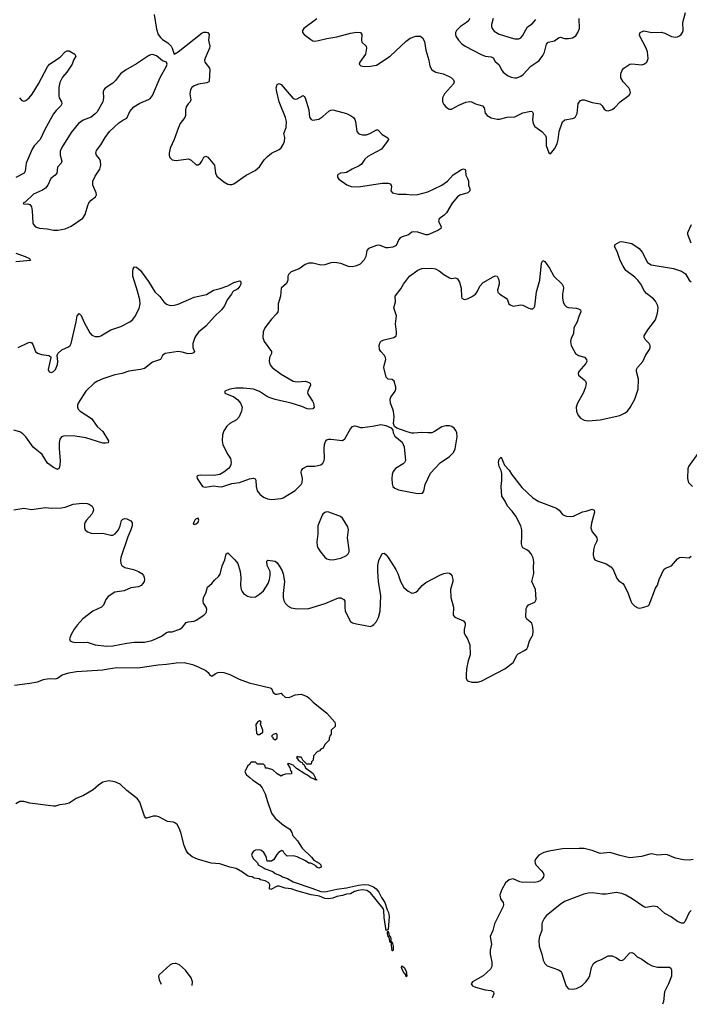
# Model space of a CAD drawing. Header units: inches. Extents: x 501419 to 657765, y 482282 to 547532.
# Tile 8 of 225: x 530749 to 537510, y 486285 to 496218. Entities that reach past the tile are written whole.
import ezdxf

# ---------------------------------------------------------------- set-up
doc = ezdxf.new("R2010")
doc.units = ezdxf.units.IN
doc.header["$MEASUREMENT"] = 0
doc.layers.add('A5438', color=7, linetype='Continuous')
doc.layers.add('A5439', color=7, linetype='Continuous')

msp = doc.modelspace()

# ---------------------------------------------------------------- linework, layer by layer
at = {"layer": 'A5438', "color": 6}
for points, elevation in [([(531261.6, 490000), (531251.8, 489970), (531260.2, 489950), (531280.4, 489940.4), (531314.2, 489934.2), (531430, 489938.1), (531511.3, 489910), (531630, 489897.1), (531690, 489899.9), (531830, 489929), (531910, 489939.7), (532010, 489938.3), (532083.9, 489956.1), (532130, 489973.8), (532181.8, 490000)], 1800), ([(535253.8, 490000), (535270.2, 489970), (535294.2, 489910), (535297.6, 489810), (535278.7, 489750), (535261.9, 489670), (535256.1, 489610), (535258.6, 489570), (535270, 489549.4), (535314.6, 489534.6), (535370, 489533.9), (535410, 489544.1), (535646.4, 489670), (535730, 489734.4), (535750, 489763.2), (535770, 489808), (535780.5, 489819.5), (535847, 489853), (535870, 489870.2), (535880.9, 489890), (535896.8, 489950), (535923.3, 490000)], 1800), ([(530695.6, 489504.4), (530850, 489522.9), (530930, 489539.3), (530990, 489559.8), (531027, 489567), (531050.1, 489570.1), (531110, 489567.2), (531130, 489575.3), (531178.7, 489610), (531244.5, 489630), (531323.2, 489643.2), (531590, 489658.3), (531642.7, 489670), (531730, 489681), (531940.6, 489679.4), (532148.7, 489708.7), (532230, 489714.6), (532330, 489728.7), (532410, 489732.4), (532492.8, 489712.8), (532552, 489690), (532630, 489651), (532653.4, 489633.4), (532670, 489604.7), (532690, 489596), (532721.6, 489618.4), (532750, 489630.6), (532770, 489634), (532810, 489630.7), (532870, 489610.7), (532966.2, 489566.2), (533066.9, 489526.9), (533277.3, 489477.3), (533290.3, 489470.3), (533310, 489431), (533320.5, 489420.5), (533330, 489414.8), (533350, 489414), (533390, 489422), (533398, 489410), (533430, 489384), (533470, 489378.8), (533530, 489407.3), (533590, 489414.8), (533652, 489390), (533670, 489378), (533713.4, 489333.4), (533850, 489221), (533931.3, 489130), (533934, 489110), (533932.7, 489087.3), (533894, 489050), (533894, 489010), (533883.6, 488996.4), (533874, 488970), (533874, 488950), (533830, 488906), (533814, 488870), (533790, 488858), (533776.9, 488843.1), (533754, 488830), (533714, 488790), (533711.6, 488748.4), (533694, 488730), (533692.7, 488707.3), (533648.9, 488708.9), (533608.4, 488748.4), (533595.3, 488775.3), (533590, 488778), (533570, 488778), (533550, 488786), (533545.4, 488774.6), (533561, 488750), (533586, 488730), (533602.8, 488722.8), (533607.7, 488710), (533621, 488701), (533634.8, 488670), (533712.3, 488612.3), (533735.3, 488564.7), (533731.6, 488551.6), (533752, 488548), (533731, 488549), (533719.6, 488559.6), (533688.7, 488568.7), (533655.5, 488595.5), (533628.4, 488608.4), (533544.7, 488664.7), (533510, 488696.2), (533466.4, 488713.6), (533454, 488710), (533478, 488670), (533483.6, 488643.6), (533492, 488630), (533494, 488610), (533432.7, 488607.3), (533403.6, 488596.4), (533390, 488586), (533348.9, 488608.9), (533306, 488650), (533250, 488668), (533230, 488668), (533226, 488690), (533210, 488706), (533150, 488706), (533130, 488726), (533090, 488726), (533078, 488722), (533072.7, 488707.3), (533050, 488686), (533022, 488630), (533039.6, 488599.6), (533074.4, 488574.4), (533104.5, 488544.5), (533170, 488501), (533196, 488470), (533227.9, 488407.9), (533250.8, 488330), (533293.2, 488213.2), (533330, 488161), (533413.2, 488093.2), (533478, 488050), (533498, 488018), (533504.7, 487990), (533555.3, 487935.3), (533601.4, 487861.4), (533696, 487770), (533719.6, 487739.6), (533772, 487710), (533790, 487692), (533792, 487668), (533770, 487658), (533749.1, 487669.1), (533740.4, 487680.4), (533716.4, 487696.4), (533688.7, 487708.7), (533670, 487709), (533633.2, 487733.2), (533550, 487774), (533510, 487784), (533450, 487778), (533418, 487810), (533408.4, 487828.4), (533394.6, 487834.6), (533363.5, 487816.5), (533344.5, 487795.5), (533314.4, 487745.6), (533290, 487729), (533248.9, 487728.9), (533236.5, 487776.5), (533215.5, 487815.5), (533190, 487835.3), (533170, 487844), (533130, 487839), (533110, 487828.7), (533096, 487810), (533091, 487790), (533110, 487751.3), (533150.8, 487710.8), (533158, 487690), (533218.7, 487658.7), (533227.3, 487650), (533304.7, 487624.7), (533330, 487603.1), (533382.8, 487582.7), (533402, 487570), (533452.9, 487552.9), (533510, 487519.6), (533697.7, 487457.7), (533790, 487421.5), (533830, 487418.6), (533950, 487446.2), (534050, 487459.3), (534170, 487487.7), (534227.3, 487492.7), (534269.4, 487490.6), (534321.5, 487470), (534348.2, 487450), (534374.6, 487414.6), (534401.9, 487361.9), (534436, 487310), (534458.5, 487238.5), (534474, 487210), (534479.8, 487170), (534470, 487038), (534450, 487028.7), (534430, 487162), (534425.5, 487230), (534419.2, 487250), (534290, 487408.7), (534253.1, 487433.1), (534210, 487439.1), (534166.4, 487433.6), (534130, 487422.2), (534090, 487400.7), (534050, 487395.9), (534010, 487381.4), (533950, 487372.1), (533910, 487357), (533870, 487349.9), (533830, 487353.2), (533776.6, 487376.6), (533693.3, 487390), (533548.2, 487428.2), (533490, 487448.4), (533430, 487455.4), (533370, 487475.5), (533350, 487477.2), (533283.6, 487443.6), (533269.7, 487449.7), (533273.5, 487490), (533264.5, 487510), (533229, 487530), (533182, 487542), (533168, 487550), (533116, 487556), (533095.3, 487570), (533070, 487572.6), (533050, 487582), (532998.9, 487618.9), (532933.5, 487653.5), (532870, 487667.9), (532770, 487700.5), (532682.6, 487710), (532545.1, 487750), (532490, 487774), (532450, 487806), (532430, 487835.1), (532410, 487887.1), (532376.3, 488016.3), (532360.1, 488060.1), (532338.9, 488098.9), (532315.8, 488115.8), (532300.9, 488120.9), (532241.4, 488130), (532155.7, 488175.7), (532130, 488183.4), (532097.6, 488182.4), (532030, 488161.6), (532024, 488164), (532010, 488182), (531963.5, 488323.5), (531938.6, 488358.6), (531830, 488440.6), (531764.3, 488504.3), (531710, 488529.9), (531650, 488538.5), (531590, 488525.6), (531543.5, 488496.5), (531490, 488448.2), (531393.8, 488390), (531320.7, 488359.3), (531250, 488315.1), (531210, 488304.7), (531150, 488298.4), (531110, 488285.1), (531090, 488284.5), (530850, 488312.3), (530790, 488332), (530750, 488329.5), (530710, 488306.6)], 1700), ([(537550, 487746.2), (537510, 487739.8), (537450, 487741.5), (537370, 487759), (537290, 487791.3), (537270, 487794.9), (537190, 487789.8), (537130, 487801.2), (537110, 487800.9), (537025.5, 487774.5), (536910, 487761.7), (536810, 487785.3), (536710, 487815.2), (536610, 487807.5), (536530, 487837.2), (536450, 487855.4), (536398.1, 487858.1), (536230, 487852.8), (536090, 487831), (536042.6, 487817.4), (535992.2, 487790), (535956.2, 487750), (535950.1, 487729.9), (535952.7, 487710), (535961.8, 487690), (536018, 487630), (536033.2, 487610), (536040.4, 487590), (536037.5, 487570), (536025.4, 487550), (536005.4, 487530), (535981.4, 487518.5), (535950, 487512.7), (535870, 487516.9), (535830, 487514.1), (535799.8, 487519.8), (535730, 487549.1), (535690, 487540.2), (535653.2, 487510), (535617.2, 487442.8), (535598.3, 487390), (535605, 487350), (535630.1, 487310), (535633.7, 487290), (535630.1, 487270), (535544.3, 487095.7), (535527.5, 487030), (535500.9, 486970), (535512.2, 486890), (535499.8, 486830), (535498.8, 486790), (535515.8, 486710), (535515.5, 486664.5), (535501.1, 486638.9), (535427.7, 486572.3), (535319.3, 486510), (535307.2, 486490), (535320.3, 486470), (535350, 486455.9), (535450, 486431.9), (535504.4, 486424.4), (535532.6, 486410), (535537.3, 486390), (535518.3, 486350), (535518, 486349.6)], 1800), ([(537528.7, 487231.3), (537508.8, 487210), (537464, 487116), (537450, 487104.3), (537430, 487102.7), (537390, 487119.8), (537325.7, 487165.7), (537261.5, 487201.5), (537190, 487266.9), (537150, 487275.8), (537090, 487263.5), (537070, 487262.3), (537050, 487267.2), (536933.1, 487350), (536870, 487385.9), (536830, 487401.5), (536770, 487412), (536670, 487394.2), (536630, 487395), (536530, 487409.6), (536490, 487407.2), (536444.1, 487395.9), (536250, 487321.3), (536207.5, 487292.5), (536064.1, 487175.9), (536044, 487150), (536025.5, 487110), (536020.8, 487090), (536019.3, 487030), (535997.5, 486970), (535990.6, 486930), (535994.1, 486870), (536019.6, 486790), (536032.7, 486730), (536050, 486695.2), (536074.1, 486674.1), (536190, 486632.2), (536214.7, 486614.7), (536227.5, 486590), (536266.3, 486466.3), (536290, 486440.7), (536330, 486435.9), (536370, 486444.6), (536410, 486462.6), (536430, 486477.2), (536470, 486515.7), (536496.4, 486550), (536505.8, 486574.2), (536523, 486657), (536543.7, 486696.3), (536570, 486716.6), (536622.7, 486737.3), (536690, 486773.4), (536730, 486772.1), (536773.9, 486753.9), (536810, 486730.1), (536830, 486727.6), (536850, 486737.4), (536901.8, 486798.2), (536910, 486803.9), (536930, 486806.2), (536950, 486795.5), (536984.5, 486764.5), (537030, 486740.3), (537090, 486695.7), (537134.4, 486674.4), (537190, 486658.2), (537290, 486660.3), (537310, 486657.9), (537322.9, 486650), (537331.5, 486630), (537330.5, 486570), (537301.4, 486490), (537259.4, 486410), (537248.7, 486311.3), (537240.1, 486284.6)], 1900), ([(532490.3, 486475), (532495.6, 486510), (532481.6, 486550), (532423, 486630), (532361.5, 486681.5), (532330, 486696.5), (532317.3, 486697.3), (532290, 486693), (532270, 486682), (532156.9, 486583.1), (532152.1, 486567.9), (532157.2, 486530), (532177, 486488.4)], 1800)]:
    msp.add_lwpolyline(points, dxfattribs=dict(at, elevation=elevation))
at = {"layer": 'A5438', "color": 6, "elevation": 1700}
for points in [[(533170, 489144), (533150, 489129.3), (533132.8, 489107.2), (533140.4, 489020.4), (533150, 489007.3), (533170, 489006.7), (533204.5, 489030), (533203, 489050), (533182, 489110), (533188.7, 489130), (533180.4, 489140.4)], [(533338, 489018), (533310, 489008), (533292, 488990), (533302, 488982), (533310, 488964.7), (533330, 488952), (533348, 488970), (533347.3, 489007.3)], [(534515.5, 486824.5), (534510, 486825.1), (534502.7, 486877.3), (534502.7, 486897.3), (534508, 486908), (534490, 486909.3), (534479.1, 486959.1), (534470, 486963.7), (534467.9, 486970), (534462.4, 486997.6), (534463.1, 487016.9), (534470, 487022), (534478.8, 486978.8), (534490, 486970.5), (534495.6, 486950), (534498, 486918), (534510, 486910.8), (534518.9, 486870), (534518.8, 486830)], [(534650, 486562.7), (534644.7, 486584.8), (534636.9, 486596.9), (534630, 486598.7), (534610, 486635.1), (534603.1, 486656.9), (534605.8, 486674.2), (534630, 486656.5), (534650, 486619.1), (534657.3, 486570)]]:
    msp.add_lwpolyline(points, close=True, dxfattribs=at)
at = {"layer": 'A5439', "color": 6}
for points, elevation in [([(532107.2, 496270), (532130, 496120.9), (532148.3, 496070), (532170, 496036.9), (532190, 496018.7), (532246, 495986), (532278.5, 495950), (532289.4, 495930), (532308, 495870), (532350, 495895), (532590, 496085.2), (532610, 496092.8), (532632.6, 496092.6), (532650, 496087.7), (532662.4, 496070), (532654.6, 496010), (532667.3, 495950), (532665.6, 495930), (532621.3, 495830), (532616.6, 495810), (532618.4, 495790), (532664.8, 495730), (532670, 495710.6), (532661.8, 495598.2), (532658.9, 495590), (532638.5, 495581.5), (532553.6, 495566.4), (532509.2, 495550.8), (532486.4, 495533.6), (532472.7, 495510), (532466.8, 495470), (532478.6, 495410), (532470.2, 495390), (532449.4, 495370), (532430, 495339.7), (532423.8, 495310), (532423.6, 495250), (532416.6, 495230), (532371, 495169), (532351, 495129), (532308.2, 495010), (532270, 494920.4), (532257.8, 494870), (532258.4, 494850), (532266.8, 494826.8), (532290, 494804.6), (532330, 494795.8), (532452.9, 494812.9), (532480.1, 494800.1), (532530, 494753.4), (532550, 494753), (532574.6, 494770), (532589.8, 494790), (532610, 494831.4), (532630, 494839.7), (532650, 494832.1), (532714.8, 494750), (532726.8, 494670), (532740.8, 494640.8), (532810, 494583.2), (532850, 494559.2), (532870, 494554), (532890, 494554), (532910, 494561.6), (533034.8, 494650), (533125.2, 494694.8), (533170, 494731.8), (533217.3, 494802.7), (533250, 494839.1), (533290, 494870.1), (533370, 494908.7), (533390, 494925.6), (533410, 494958.6), (533422.4, 494990), (533424.6, 495030), (533415.7, 495070), (533440.8, 495130), (533443.9, 495190), (533433.5, 495230), (533369.9, 495390.1), (533343.8, 495490), (533339.9, 495530), (533343.9, 495550), (533350, 495563.2), (533370, 495574.7), (533390, 495564.7), (533510, 495424.2), (533530, 495416.3), (533550, 495419.8), (533610, 495452.6), (533622.5, 495442.5), (533631.1, 495431.1), (533667, 495310), (533673.9, 495233.9), (533691.5, 495211.5), (533710, 495205.9), (533730, 495206.3), (533770, 495215.7), (533810, 495240.7), (533870, 495296.3), (533890, 495306.6), (533910, 495308.8), (534047.2, 495270), (534090.2, 495250), (534119.4, 495230), (534133.9, 495210), (534140.4, 495190), (534153.4, 495090), (534168.9, 495070), (534182.5, 495062.5), (534210, 495054.6), (534250, 495055.9), (534290, 495072.3), (534350, 495105.8), (534365.5, 495105.5), (534410, 495058.3), (534464.9, 495024.9), (534471.4, 495010), (534461, 494990), (534403.8, 494910), (534300.5, 494859.5), (534263.7, 494836.3), (534234.7, 494810), (534198.9, 494761.1), (534177.3, 494742.7), (534106.1, 494710), (534050, 494677.8), (534030, 494671.9), (533988, 494670), (533963.5, 494656.5), (533958.4, 494650), (533958.9, 494630), (533970, 494609.1), (534053.1, 494553.1), (534095.1, 494535.1), (534170, 494530.9), (534410, 494569), (534469.4, 494569.4), (534490, 494561.5), (534500.2, 494550), (534502, 494530), (534495.6, 494490), (534514.4, 494470), (534570, 494456.6), (534650, 494458.4), (534710, 494450.5), (534770, 494453.3), (534870, 494481.1), (535012.9, 494547.1), (535069.9, 494590), (535126.7, 494653.3), (535210, 494706.5), (535230, 494713.4), (535246.4, 494706.4), (535250, 494698), (535254, 494650), (535274.9, 494610), (535280.2, 494590), (535280.8, 494550), (535293.4, 494510), (535294.9, 494490), (535273.4, 494470), (535193.7, 494446.3), (535169.6, 494430.4), (535114.5, 494365.5), (535059.1, 494270), (535034.4, 494245.6), (534984.7, 494210), (534978.8, 494190), (534984.1, 494170), (535005.2, 494130), (534999.6, 494110), (534970.3, 494090), (534870, 494048.6), (534850, 494046.4), (534770, 494073.6), (534730, 494078.5), (534710, 494073.8), (534673.8, 494046.2), (534611.8, 494028.2), (534590, 494015.5), (534578.7, 494001.3), (534550, 493939.3), (534517.3, 493922.7), (534470, 493916.2), (534450, 493917.9), (534390, 493940.2), (534370, 493943), (534350, 493940.2), (534270, 493910.6), (534252.6, 493890), (534244.7, 493830), (534226.3, 493793.7), (534187.2, 493752.8), (534150, 493734.2), (534110, 493726), (534070, 493726.4), (533990, 493758.6), (533932, 493768), (533890, 493764.9), (533830, 493746.3), (533790, 493740.8), (533710, 493761.9), (533670, 493763.2), (533630, 493747.4), (533570, 493703.9), (533490, 493673.1), (533467.8, 493652.2), (533457.8, 493630), (533454.8, 493590), (533443.2, 493556.8), (533388.7, 493510), (533383.6, 493430), (533358.3, 493350), (533359.5, 493290), (533354.3, 493270), (533340.8, 493250), (533290, 493197.6), (533224.7, 493110), (533208.6, 493070), (533204.3, 493010), (533218.3, 492970), (533291.3, 492870), (533290.7, 492850), (533272.4, 492810), (533267.8, 492770), (533277, 492737), (533297.9, 492710), (533390, 492640.3), (533510, 492570.4), (533550, 492562.8), (533630, 492569.6), (533662.6, 492562.6), (533683.6, 492550), (533686.9, 492530), (533657, 492470), (533656.6, 492450), (533667.1, 492427.1), (533706.3, 492370), (533715.5, 492350), (533723.7, 492310), (533709, 492291), (533671.6, 492288.4), (533650, 492291.9), (533597, 492317), (533489.9, 492349.9), (533330, 492385.2), (533267, 492407), (533239.6, 492419.6), (533170, 492468.2), (533110, 492488.9), (533010, 492500.4), (532930, 492500.2), (532870.7, 492490), (532820.5, 492470), (532822, 492450), (532910, 492414.3), (532950, 492382.7), (532979.4, 492350), (532994.7, 492310), (532990.1, 492270), (532966.4, 492210), (532938.7, 492181.3), (532870, 492142.5), (532841.7, 492118.3), (532810, 492070.8), (532796.9, 492030), (532792.3, 491970), (532800.4, 491930), (532850.7, 491830.7), (532877.2, 491790), (532885.6, 491750), (532882, 491730), (532873, 491710), (532855.8, 491690), (532810, 491652.5), (532770, 491629.8), (532710, 491618.5), (532570, 491622.3), (532544.5, 491615.5), (532539.3, 491610), (532542.6, 491590), (532593.7, 491510), (532622.5, 491502.5), (532710, 491514.4), (532753.1, 491506.9), (532790, 491506.5), (532890, 491539.5), (532970, 491547.8), (533070, 491587), (533110, 491592.3), (533125.4, 491585.4), (533133.2, 491573.2), (533135.4, 491510), (533145.9, 491465.9), (533172.5, 491430), (533210, 491401.7), (533250, 491382.7), (533290, 491376.7), (533390, 491387.7), (533410, 491393.6), (533530, 491467.4), (533590.7, 491530), (533601.3, 491550), (533605.9, 491590), (533589.9, 491650.1), (533593.2, 491670), (533608.8, 491691.2), (533650, 491712.9), (533730, 491712.7), (533790, 491727.6), (533810, 491742.2), (533822.9, 491770), (533826, 491790), (533823.9, 491890), (533827.4, 491932.6), (533836.6, 491963.4), (533850, 491978.5), (533870, 491985.6), (533890, 491986.4), (534010, 491972.4), (534032.3, 491987.7), (534090, 492091.1), (534110, 492113.2), (534130, 492120.5), (534150, 492118.7), (534190, 492105.1), (534210, 492104.4), (534310, 492117.7), (534395.3, 492135.3), (534445.5, 492125.4), (534500.4, 492100.4), (534516.2, 492076.2), (534520.2, 492050), (534535.8, 492015.8), (534610, 491954.7), (534630.9, 491910), (534643.3, 491770), (534635, 491750), (534622.3, 491737.7), (534543.2, 491690), (534519.5, 491660.5), (534510.7, 491630), (534507.5, 491590), (534510, 491536), (534518, 491510), (534535.6, 491490), (534575.1, 491475.1), (534750, 491441.6), (534790, 491438.6), (534817.6, 491442.4), (534830, 491461), (534843.4, 491530), (534898.2, 491641.8), (534993.9, 491746.1), (535089.9, 491810), (535128.5, 491851.5), (535145.9, 491890), (535149.9, 491910), (535164.7, 492010), (535162.6, 492050), (535154, 492074), (535136.6, 492096.6), (535113.2, 492113.2), (535090, 492120.1), (535050, 492119.9), (535011.8, 492110), (534937.7, 492062.3), (534910, 492051.5), (534870, 492049.4), (534810, 492054.7), (534730, 492046.9), (534707.8, 492047.8), (534660.9, 492060.9), (534557.4, 492097.4), (534533.9, 492113.9), (534524.9, 492144.9), (534528.9, 492210), (534522, 492270), (534518.2, 492290), (534493.8, 492350), (534490.5, 492389.5), (534497, 492410), (534541.4, 492470), (534547.6, 492490), (534547.6, 492510), (534530, 492571.6), (534510, 492586.4), (534470, 492592.5), (534449, 492610), (534426, 492710), (534427.4, 492730), (534444.5, 492790), (534441.4, 492810), (534431.3, 492830), (534394.9, 492870), (534383.2, 492890), (534377.4, 492930), (534390, 492965.7), (534402.5, 492977.5), (534430, 492989.5), (534527, 493013), (534548.7, 493030), (534554.3, 493045.8), (534554.8, 493070), (534542.9, 493150), (534554.1, 493230), (534527.7, 493310), (534542.5, 493370), (534539.9, 493430), (534598.8, 493501.2), (534624.5, 493550), (534685.8, 493630), (534769.3, 493690.7), (534810, 493706.1), (534910, 493711.1), (534945.8, 493705.8), (534985.7, 493685.7), (535030, 493648.7), (535090, 493613.4), (535110, 493606.6), (535150, 493612.2), (535170, 493603.9), (535188.1, 493570), (535206.3, 493510), (535210, 493422.8), (535214.9, 493410), (535235.2, 493395.2), (535270, 493400.7), (535310, 493420.6), (535350, 493449.3), (535366.8, 493473.2), (535394.7, 493530), (535430, 493565.7), (535530, 493624.2), (535550, 493632.4), (535568.9, 493628.9), (535583.8, 493603.8), (535589.4, 493569.4), (535590.1, 493549.9), (535572.6, 493490), (535577.4, 493470), (535596.9, 493450), (535661.1, 493410), (535674.2, 493390), (535689.3, 493350), (535699.8, 493339.8), (535730, 493327.1), (535810, 493341), (535830, 493338.6), (535890, 493308.3), (535910, 493301.3), (535930, 493300.9), (535944.7, 493315.3), (535950, 493327.7), (535968.3, 493471.7), (536001.7, 493590), (536017.7, 493762.3), (536030, 493787), (536050, 493778.9), (536098.6, 493710), (536142.7, 493630), (536225.7, 493550), (536236.6, 493530), (536238, 493510), (536228.9, 493450), (536230.1, 493410.1), (536237.4, 493370), (536250, 493342.3), (536270, 493321.2), (536290, 493313.5), (536367.7, 493307.7), (536390, 493302), (536411.3, 493290), (536415.4, 493270), (536395.3, 493224.7), (536378.1, 493170), (536343.2, 493110), (536342, 493050), (536315.6, 493004.4), (536308.9, 492970), (536316.6, 492930), (536360.2, 492850), (536390.1, 492830.1), (536451.7, 492811.7), (536472.3, 492790), (536473.9, 492770), (536466.5, 492750), (536395.8, 492670), (536387, 492650), (536390.2, 492630), (536450, 492585.8), (536463, 492570), (536470.1, 492550), (536461.9, 492510), (536437.3, 492450), (536379.8, 492350), (536366.6, 492310), (536369.4, 492270), (536385.6, 492230), (536410, 492198.6), (536450, 492177.6), (536490, 492172.5), (536610, 492179.9), (536810, 492225.6), (536862.5, 492250), (536884.7, 492270), (536913.4, 492306.6), (536959.4, 492390), (536994.1, 492490), (536997, 492590), (536976, 492670), (536977.1, 492690), (536987.3, 492710), (537039.9, 492770), (537069, 492830), (537108.1, 492890), (537114.5, 492910), (537113.3, 492930), (537103.6, 492950), (537064.5, 492990), (537053, 493010), (537054, 493030), (537090.4, 493090), (537168.8, 493191.2), (537190, 493258), (537196.3, 493310), (537193.4, 493330), (537170, 493377.7), (537150, 493400.8), (537076.5, 493456.5), (537058.5, 493478.5), (537019, 493550), (536989.6, 493590), (536959.7, 493619.7), (536870, 493688.4), (536842.4, 493730), (536812.9, 493790), (536779.9, 493879.9), (536754.2, 493930), (536759.7, 493950), (536810, 493978.3), (536830, 493980.2), (536930, 493958.4), (537002, 493910), (537034.2, 493874.2), (537089, 493769), (537124.4, 493744.4), (537350, 493706.5), (537430, 493682.3), (537470, 493652.7), (537509.7, 493589.7), (537530, 493572.4)], 1900), ([(533750, 496225.5), (533617.8, 496130), (533604.1, 496110), (533603.9, 496090), (533620.7, 496070), (533690, 496016.6), (533710, 496006.1), (533730, 496002.1), (533766.4, 496006.4), (533850, 496028.6), (533950, 496044.8), (534090, 496082.6), (534150.4, 496090.4), (534190, 496087.8), (534203.9, 496070), (534200.6, 496010), (534205.1, 495990), (534246.4, 495950), (534251.1, 495930), (534239.6, 495870), (534181.8, 495790), (534176.5, 495770), (534192.4, 495752.4), (534226.2, 495746.2), (534290, 495748.4), (534350, 495760.6), (534490, 495848.6), (534650, 496000.5), (534690, 496031.3), (534750, 496051.8), (534794.4, 496050), (534815.1, 496035.1), (534836.6, 495996.6), (534850.1, 495910), (534879.3, 495810), (534889.3, 495750), (534910, 495712.3), (534949.1, 495690), (535024.7, 495670), (535085.1, 495645.1), (535110.4, 495630.4), (535130.1, 495610), (535137, 495590), (535129.4, 495570), (535039.2, 495470), (535016.4, 495430), (535017.8, 495390), (535030, 495363.5), (535050, 495338.3), (535078.2, 495318.2), (535090, 495314), (535110, 495315.1), (535183.3, 495356.7), (535254, 495386), (535290, 495393.8), (535310, 495390.3), (535350.5, 495370.5), (535422.6, 495350), (535437.3, 495330), (535450, 495276.2), (535470, 495250.7), (535510, 495228.1), (535570, 495213.6), (535594.6, 495214.6), (535670, 495233.3), (535750, 495237.5), (535830, 495276.6), (535891.9, 495291.9), (535910, 495294.4), (535923.1, 495290), (535932, 495272), (535928, 495208), (535931.9, 495170), (535950, 495141), (536021.2, 495090), (536057.2, 495050), (536063.2, 495030), (536064.5, 494950), (536090, 494874.8), (536110, 494866), (536150, 494913.4), (536175, 494965), (536186, 495010), (536196.5, 495090), (536230, 495187.6), (536252.1, 495207.9), (536330, 495220.1), (536350, 495228.5), (536361.1, 495238.9), (536378.1, 495270), (536387.9, 495372.1), (536410, 495401.1), (536430, 495409.1), (536450, 495410.2), (536530, 495380.9), (536610, 495370.1), (536629.2, 495350), (536650, 495316), (536670, 495302), (536690, 495298), (536730, 495311.3), (536754.5, 495330), (536811.9, 495388.1), (536904.3, 495455.7), (536914, 495470), (536916.1, 495483.9), (536910.6, 495510), (536897.9, 495530), (536842.5, 495590), (536819.9, 495630), (536817.1, 495670), (536830.9, 495710), (536847.3, 495730), (536910, 495769.2), (536930, 495772.9), (537030, 495763.2), (537052.2, 495767.8), (537080.4, 495790), (537093.5, 495826.5), (537087.6, 495892.4), (537074.3, 495930), (537011.3, 496050), (537007.1, 496070), (537013, 496090), (537050, 496104), (537130, 496089.5), (537230, 496092.6), (537263.1, 496083.1), (537330, 496049.5), (537370, 496041.5), (537390, 496045), (537410, 496055), (537428.6, 496070), (537442.2, 496090), (537446.5, 496110), (537444.8, 496190), (537469.9, 496290.1)], 2000), ([(535290.8, 496230), (535282.5, 496210), (535261, 496190), (535199.4, 496150), (535158.6, 496110), (535149.3, 496090), (535148, 496070), (535154.1, 496050), (535179.4, 496010), (535213.3, 495973.3), (535246.5, 495950), (535410, 495866.4), (535449.8, 495849.8), (535510, 495841.8), (535530, 495832.1), (535550, 495797.4), (535590, 495762), (535612.6, 495712.6), (535629.2, 495689.2), (535673.9, 495653.9), (535710, 495637.5), (535750, 495630.5), (535770, 495632.5), (535810, 495647.3), (535833.9, 495666.1), (535909.5, 495750), (535971.9, 495788.1), (535992.8, 495807.2), (536030, 495856), (536048.7, 495890), (536069.3, 495970.7), (536084.6, 495990), (536150, 496004.9), (536190, 496034), (536210, 496041.5), (536250, 496029.7), (536291.3, 496028.7), (536330, 496034.9), (536363.9, 496056.1), (536386, 496090), (536400.1, 496130), (536398.9, 496230)], 2100), ([(535530.3, 496230), (535512.7, 496170), (535512.1, 496150), (535518.2, 496130), (535540.9, 496100.9), (535590, 496072), (535710, 496033.3), (535750, 496023.1), (535790, 496023.3), (535810, 496033.3), (535826.6, 496053.4), (535875.5, 496144.5), (535923, 496177), (535961.7, 496218.3)], 2200), ([(530745.9, 495430), (530770, 495401.1), (530790, 495395.7), (530810, 495401.5), (530846.2, 495430), (530873.8, 495466.2), (530939.2, 495570), (531030, 495740.7), (531050, 495769.2), (531159.4, 495840.6), (531210, 495892), (531230, 495904.4), (531250, 495903), (531306, 495870), (531314.8, 495850), (531291.7, 495808.3), (531278.3, 495770), (531224.5, 495690), (531182.4, 495637.6), (531155.4, 495584.6), (531146.1, 495533.9), (531143.1, 495450), (531148.6, 495428.6), (531171.3, 495390), (531175.5, 495370), (531165.6, 495350), (531117.7, 495302.3), (531091.6, 495268.4), (531003.7, 495110), (530956.1, 495010), (530895.8, 494944.2), (530874.3, 494910), (530813.1, 494770), (530804.3, 494690), (530795, 494670), (530710, 494625.9)], 1800), ([(537530, 493962.3), (537494.7, 494050), (537495.8, 494070), (537532.4, 494150)], 1900), ([(530710, 493861.4), (530806.2, 493830), (530849.3, 493810), (530853.9, 493793.9), (530859.3, 493790), (530710, 493776.4)], 1800), ([(530734, 492910), (530830, 492957.6), (530850, 492963.8), (530862.2, 492962.2), (530870, 492960.2), (530882.3, 492942.3), (530909.3, 492870), (530930, 492852), (530970, 492839.8), (531044, 492830), (531058.8, 492818.8), (531063.1, 492810), (531038, 492690), (531046.8, 492666.8), (531070, 492660.2), (531090, 492667.3), (531109.8, 492690), (531130, 492739.3), (531134.9, 492770), (531128.2, 492830), (531135, 492850), (531173.9, 492886.1), (531243.7, 492916.3), (531258.5, 492930), (531269.9, 492950), (531320.8, 493170), (531328.4, 493231.6), (531350, 493254), (531370, 493234), (531401.4, 493161.4), (531457.2, 493057.2), (531476.5, 493036.5), (531510, 493022.3), (531550, 493022.4), (531570, 493029.5), (531670, 493088.4), (531770, 493123.5), (531859.9, 493170), (531890, 493194.1), (531914.2, 493225.8), (531956, 493304), (531965.6, 493350), (531960.7, 493390), (531938.3, 493478.3), (531890.8, 493629.2), (531890, 493682), (531894.8, 493705.2), (531910, 493726), (531930, 493722), (531970, 493688.5), (532050, 493576.1), (532112.4, 493472.4), (532164.8, 493424.8), (532203.5, 493370), (532230, 493349.3), (532270, 493336.1), (532310, 493336.8), (532350, 493347.4), (532510, 493419), (532634.7, 493445.3), (532707.6, 493490), (532773.4, 493506.6), (532850, 493534.3), (532910, 493567.2), (532970, 493583.8), (532978.3, 493578.3), (532983.1, 493563.1), (532981.8, 493550), (532971.5, 493530), (532950, 493502.1), (532930, 493488.2), (532910, 493482.7), (532896.5, 493470), (532889.1, 493450), (532842.9, 493390), (532816.5, 493330), (532787.2, 493290), (532717.6, 493222.4), (532630, 493124.9), (532555.9, 493064.1), (532526.8, 493030), (532515.9, 493010), (532497.1, 492950), (532497.8, 492910), (532513.8, 492870), (532502.5, 492857.5), (532488.5, 492850), (532450, 492847), (532390, 492865), (532350, 492869), (532218, 492850), (532192.6, 492830), (532170.1, 492789.9), (532090, 492763.2), (532010, 492700.3), (531970, 492688.2), (531850, 492672.5), (531782.6, 492650), (531710, 492635.5), (531590, 492594.3), (531533.5, 492570), (531500.4, 492550), (531416.8, 492470), (531338.2, 492350), (531332.1, 492330), (531332.2, 492310), (531341.3, 492290), (531361, 492270), (531474.1, 492194.2), (531532.4, 492112.4), (531590, 492062.3), (531646.4, 491970), (531642.8, 491950), (531615.9, 491944.1), (531590, 491946.5), (531417.8, 491997.8), (531310, 492014.9), (531210, 492019.4), (531190, 492017.9), (531171.8, 492010), (531155.5, 491984.5), (531148.9, 491950), (531147.9, 491887.9), (531156.9, 491770), (531154.9, 491725.1), (531147.4, 491692.6), (531130, 491680.9), (531090, 491698.6), (531030, 491744.2), (530975.2, 491830), (530883.9, 491903.9), (530810, 492009.9), (530779.8, 492039.8), (530750, 492058.4), (530690, 492075.5)], 1800), ([(535923.3, 490000), (535929.1, 490010.9), (535932.5, 490047.5), (535929.9, 490090), (535919.4, 490130), (535869.5, 490169.5), (535858.7, 490190), (535863.5, 490276.5), (535868, 490292), (535886.9, 490313.1), (535950, 490341.5), (535962.5, 490370), (535958.4, 490470), (535921.5, 490550), (535939, 490630), (535937, 490690), (535941.4, 490750), (535932.3, 490790), (535912, 490830), (535892.7, 490852.7), (535870, 490869.9), (535829.9, 490889.9), (535821.7, 490901.7), (535815.4, 490930), (535820.1, 491010), (535818.1, 491070), (535808.6, 491110), (535758.5, 491210), (535720.9, 491260.9), (535674.4, 491310), (535650, 491359.9), (535617.4, 491410), (535608.7, 491510), (535617.8, 491570), (535618.2, 491638.2), (535611.5, 491671.5), (535589.8, 491710), (535584.2, 491750), (535590, 491784.7), (535610, 491804), (535645, 491725), (535690, 491674.2), (535714.1, 491634), (535820, 491500), (535930, 491395.2), (535990, 491357.5), (536168, 491290), (536195.3, 491270), (536230, 491227.6), (536250, 491214.7), (536270, 491209.2), (536310, 491206.2), (536339, 491210), (536430, 491252.1), (536470, 491258), (536530, 491278.9), (536550, 491270.6), (536551.2, 491250), (536521.6, 491138.4), (536516.3, 491090), (536528.4, 491050), (536566.3, 491006.3), (536575.6, 490990), (536578.5, 490970), (536573.5, 490950), (536552.7, 490910), (536542.3, 490870), (536538.6, 490818.6), (536546.6, 490786.6), (536557.6, 490770), (536570, 490760.9), (536670, 490729.2), (536718.9, 490698.9), (536739.7, 490670), (536779.3, 490579.3), (536798.3, 490558.3), (536838.5, 490530), (536851.9, 490511.9), (536892.3, 490430), (536919, 490350), (536930.3, 490330), (536960.5, 490300.5), (536990, 490284.2), (537010, 490282), (537050, 490290.2), (537094.3, 490305.7), (537105.5, 490314.5), (537170, 490482.8), (537187.8, 490512.2), (537204.5, 490570), (537252.2, 490670), (537270, 490683.5), (537330, 490709.3), (537390, 490778.3), (537410, 490790.8), (537430, 490794.5), (537510, 490787.5), (537530, 490805.3)], 1800), ([(537542.3, 491510), (537505.6, 491545.6), (537493.5, 491590), (537497.8, 491690), (537504.2, 491710), (537599.9, 491840.1)], 1800), ([(530690, 491273.4), (530790, 491289.3), (530870, 491277.2), (531010, 491295.4), (531069.9, 491290.1), (531170, 491293.3), (531210, 491301.1), (531290, 491330.1), (531378.8, 491338.8), (531430, 491336.6), (531452, 491330), (531480.2, 491310), (531491.7, 491290), (531492.9, 491270), (531488.7, 491250), (531476.3, 491230), (531423.7, 491170), (531411.6, 491150), (531404.6, 491130), (531403.2, 491090), (531411.6, 491070), (531432.8, 491052.8), (531470, 491037.3), (531490, 491034), (531590, 491037.9), (531670, 491018.5), (531690, 491018.7), (531713.7, 491030), (531746.7, 491070), (531764.8, 491110), (531776, 491164), (531790, 491180.3), (531810, 491185.3), (531830, 491181.3), (531870, 491162.5), (531883.4, 491143.4), (531886.3, 491110), (531872.9, 491070), (531839.9, 491000.1), (531770, 490793.3), (531765.5, 490765.5), (531768.8, 490730), (531781, 490710), (531810, 490692.2), (531899.2, 490670), (531949.2, 490650), (531981.5, 490630), (531998.2, 490610), (532006.8, 490590), (532009.3, 490570), (532005.4, 490550), (531994, 490530), (531975, 490510), (531950, 490496.7), (531870, 490484.8), (531805.4, 490454.6), (531710, 490440.8), (531642.6, 490397.4), (531619, 490370), (531594.6, 490310), (531575.9, 490290), (531487.4, 490250), (531387.5, 490172.5), (531329.1, 490110), (531298.2, 490070), (531264.8, 490010), (531261.6, 490000)], 1800), ([(532181.8, 490000), (532190, 490004.2), (532230, 490037), (532250, 490042.7), (532290, 490041.9), (532367.4, 490070), (532391.5, 490088.5), (532430, 490135.1), (532450, 490143.3), (532510, 490150.5), (532530, 490159.2), (532610, 490212), (532627.7, 490230), (532635.2, 490244.8), (532638.6, 490270), (532631.5, 490290), (532606, 490330), (532600.8, 490350), (532605.9, 490390), (532627.7, 490432.3), (532646, 490494), (532689.3, 490530), (532715.1, 490564.9), (532758, 490602), (532774.4, 490625.6), (532793.3, 490706.7), (532821, 490770), (532832.3, 490827.7), (532850, 490839.2), (532921.2, 490770), (532951, 490730), (532976.9, 490650), (532981.5, 490590), (532978.8, 490510), (532985.7, 490470), (532994.6, 490450), (533010.4, 490430.4), (533050, 490402.2), (533090, 490390.4), (533130, 490397), (533170, 490420.7), (533210, 490457.1), (533257.7, 490530), (533271.2, 490568.8), (533278.1, 490610), (533278.6, 490650), (533248.8, 490710), (533244.9, 490755.1), (533254.7, 490765.3), (533330, 490753.8), (533350, 490737.6), (533376.7, 490696.7), (533398, 490658), (533408.4, 490628.4), (533423.3, 490550), (533409.7, 490429.7), (533409.4, 490389.4), (533417.1, 490357.1), (533430.4, 490330.4), (533461.2, 490301.2), (533490, 490285.7), (533550, 490273.3), (533670, 490276.2), (533832.8, 490327.2), (533950, 490379.6), (533970, 490386.1), (533990, 490385.8), (534020.2, 490370), (534033.4, 490350), (534030.6, 490290), (534037, 490250), (534088.2, 490148.2), (534110, 490134.1), (534150, 490121.7), (534290, 490097.6), (534310, 490104.6), (534324.5, 490115.5), (534350, 490145.8), (534371.6, 490188.4), (534388.3, 490250), (534396.2, 490403.8), (534372.3, 490550), (534365.5, 490650), (534366.4, 490710), (534376.9, 490763.1), (534408.5, 490831.5), (534430, 490834.9), (534450, 490818.3), (534470, 490792.7), (534545.2, 490670), (534567, 490630), (534595.2, 490550), (534628.1, 490490), (534670, 490451.3), (534710, 490433.4), (534730, 490434.6), (534750, 490443.5), (534770, 490460.5), (534811.9, 490510), (534850, 490539.8), (534990, 490613.5), (535030, 490631), (535070, 490639.1), (535090, 490635.6), (535103.7, 490623.7), (535112.3, 490610), (535122.6, 490570), (535122, 490550), (535098.4, 490470), (535102.2, 490390), (535128.8, 490290), (535127.4, 490210), (535144, 490190), (535230, 490152.4), (535246.5, 490130), (535247.2, 490110), (535235.2, 490064.8), (535237.4, 490030), (535253.8, 490000)], 1800)]:
    msp.add_lwpolyline(points, dxfattribs=dict(at, elevation=elevation))
at = {"layer": 'A5439', "color": 6, "elevation": 1900}
for points in [[(532090, 495866.2), (532070, 495863.5), (532050, 495854.5), (531927.3, 495772.7), (531816.2, 495710), (531765.9, 495670), (531715.9, 495604.1), (531690, 495577.6), (531613.1, 495526.9), (531599.3, 495510), (531593.1, 495490), (531594.6, 495430), (531588.8, 495390), (531530.2, 495289.8), (531511.7, 495268.3), (531470, 495236), (531390, 495204.3), (531343.2, 495170), (531270, 495080.5), (531175.1, 494930), (531159.4, 494890), (531156.9, 494870), (531157.7, 494850), (531175.4, 494790), (531166.8, 494770), (531131.9, 494730), (531125.5, 494670), (531108.6, 494650), (531065.2, 494614.8), (531033.2, 494546.8), (531010, 494518), (530980.9, 494499.1), (530890, 494456.2), (530802.9, 494377.1), (530783.7, 494370), (530790, 494357.3), (530830, 494359.8), (530850, 494352.4), (530867, 494330), (530876.3, 494290), (530883.1, 494170), (530890.1, 494150), (530910, 494129.5), (530950, 494113.3), (531026.4, 494106.4), (531090, 494093.9), (531135.4, 494095.4), (531210, 494108.9), (531270, 494133.6), (531385.4, 494214.6), (531410, 494251.5), (531436.5, 494343.5), (531448.7, 494371.3), (531470, 494397.7), (531515.7, 494430), (531523.4, 494450), (531521.7, 494470), (531488.7, 494550), (531489.3, 494589.3), (531510, 494639.7), (531556.9, 494710), (531569.9, 494750), (531565.4, 494790), (531553.6, 494813.6), (531525.7, 494850), (531517.5, 494870), (531523.2, 494896.8), (531570, 494955.7), (531611.3, 495030), (531656.1, 495090), (531750, 495178.4), (531790, 495205.2), (531830, 495223.7), (531861.5, 495290), (531901.7, 495338.3), (531962.6, 495377.4), (532050, 495413.5), (532070, 495427.1), (532090, 495453), (532166.1, 495634), (532230.5, 495750), (532237.2, 495770), (532229.8, 495789.8), (532190, 495803.7), (532130, 495853.4)], [(533850, 491252.9), (533830, 491247.3), (533810, 491230.8), (533802.2, 491217.8), (533757.7, 491110), (533760.7, 491030), (533749.6, 490949.6), (533751.1, 490910), (533758.8, 490890), (533786.2, 490850), (533830, 490794.2), (533850, 490779.5), (533872.5, 490772.5), (533910.1, 490770.1), (533990, 490784.1), (534048.9, 490811.1), (534066.8, 490830), (534074.1, 490850), (534075.1, 490870), (534058.8, 490990), (534067.4, 491070), (534062.4, 491102.4), (534007.5, 491187.5), (533987.5, 491207.5), (533870, 491250.6)], [(532550, 491189), (532530, 491183.7), (532518, 491170), (532506, 491150), (532501, 491130), (532510, 491126), (532530, 491130.7), (532551.2, 491150), (532556.3, 491170)]]:
    msp.add_lwpolyline(points, close=True, dxfattribs=at)

doc.saveas('drawing.dxf')
